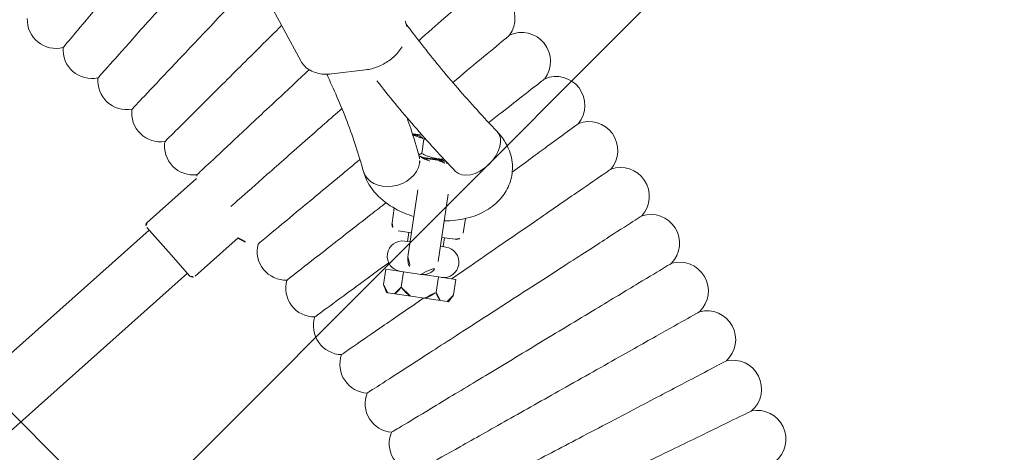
# Model space of a CAD drawing. Header units: metres. Extents: x 5509548 to 5517943, y 5680530 to 5684871.
# Tile 62 of 256: x 5516088.841 to 5516089.114, y 5683298.12 to 5683298.239. Entities that reach past the tile are written whole.
import ezdxf
from ezdxf import colors
from ezdxf.entities.mleader import LeaderData, LeaderLine
from ezdxf.math import Vec2, Vec3

# ---------------------------------------------------------------- set-up
doc = ezdxf.new("R2010")
doc.units = ezdxf.units.M
doc.layers.get('0').update_dxf_attribs({"linetype": 'CONTINUOUS', "lineweight": 18})
for name, color, linetype in [('A-Nawierzchnie', 41, 'CONTINUOUS'), ('A-Plac-Zabaw', 81, 'CONTINUOUS'), ('org', 1, 'CONTINUOUS')]:
    doc.layers.add(name, color=color, linetype=linetype)
doc.styles.get("Standard").update_dxf_attribs({"font": 'simplex.shx'})

# ---------------------------------------------------------------- blocks, each defined once
blk = doc.blocks.new('Bocianie gniazdo-Junior')
at = {"lineweight": 0}
for p, q in [((28.85385751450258, 37.04986293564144), (26.8783309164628, 39.69598232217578)), ((29.76165478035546, 36.81514665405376), (30.67303381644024, 37.06409589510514)), ((32.23768096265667, 35.49569203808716), (32.22051488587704, 35.48424798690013)), ((32.23768096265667, 35.49569203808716), (32.49259127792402, 35.49569203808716)), ((32.54956117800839, 35.39569203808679), (32.54956117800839, 34.99569203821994)), ((33.0114413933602, 34.89569203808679), (32.54738843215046, 34.89569203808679)), ((32.59296888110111, 34.87569203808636), (32.60175389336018, 34.87569203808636)), ((33.01144139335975, 34.87569203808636), (32.60175389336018, 34.87569203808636)), ((33.2234444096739, 34.89569203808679), (33.0114413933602, 34.89569203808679)), ((33.24850512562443, 34.87569203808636), (33.0114413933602, 34.87569203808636)), ((32.58644139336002, 33.98254171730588), (32.58644139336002, 32.10069203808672)), ((33.43644139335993, 32.10069203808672), (33.43644139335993, 33.98254171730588)), ((25.28541018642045, 31.99969737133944), (26.46470011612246, 33.4051203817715)), ((32.0114413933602, 33.38510150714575), (32.0114413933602, 32.97569203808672)), ((34.0114413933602, 32.97569203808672), (34.0114413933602, 33.38510150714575)), ((32.58644139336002, 32.7756920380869), (32.21144139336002, 32.7756920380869)), ((32.43644139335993, 32.5256920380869), (32.58644139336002, 32.5256920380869)), ((32.5114413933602, 32.5256920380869), (32.5114413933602, 32.7756920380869)), ((33.81144139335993, 32.7756920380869), (33.43644139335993, 32.7756920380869)), ((33.43644139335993, 32.5256920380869), (33.58644139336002, 32.5256920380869)), ((33.5114413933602, 32.5256920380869), (33.5114413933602, 32.7756920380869)), ((25.37434031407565, 31.79453540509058), (20.60653498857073, 26.11248627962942)), ((25.98717586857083, 31.28030531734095), (25.29773586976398, 31.85881416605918)), ((26.81749907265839, 30.71412215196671), (27.84794859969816, 31.9421640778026)), ((32.02994593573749, 31.67569203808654), (32.52069366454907, 31.67569203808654)), ((32.02994593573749, 31.24569203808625), (32.02994593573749, 31.67569203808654)), ((32.52069366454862, 31.67569203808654), (32.89961890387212, 31.67569203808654)), ((32.52069366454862, 31.67569203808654), (32.52069366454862, 31.24569203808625)), ((32.89961890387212, 31.67569203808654), (33.01144139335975, 31.67569203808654)), ((33.01144139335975, 31.67569203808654), (33.12326388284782, 31.67569203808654)), ((33.12326388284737, 31.67569203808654), (33.50218912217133, 31.67569203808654)), ((33.50218912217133, 31.67569203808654), (33.99293685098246, 31.67569203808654)), ((33.50218912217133, 31.24569203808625), (33.50218912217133, 31.67569203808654)), ((33.99293685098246, 31.67569203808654), (33.99293685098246, 31.24569203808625)), ((26.67661586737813, 30.70179646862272), (25.98717586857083, 31.28030531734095)), ((32.13994593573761, 31.03569203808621), (32.02994593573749, 31.24569203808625)), ((33.88293685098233, 31.03569203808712), (33.99293685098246, 31.24569203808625)), ((32.17913724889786, 31.03569203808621), (32.13994593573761, 31.03569203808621)), ((32.3715023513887, 31.03569203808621), (32.17913724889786, 31.03569203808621)), ((32.81907629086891, 31.03569203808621), (32.3715023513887, 31.03569203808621)), ((32.81907629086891, 31.03569203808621), (33.20380649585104, 31.03569203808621)), ((33.65138043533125, 31.03569203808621), (33.20380649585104, 31.03569203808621)), ((33.65138043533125, 31.03569203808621), (33.84374553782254, 31.03569203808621)), ((33.88293685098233, 31.03569203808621), (33.84374553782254, 31.03569203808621)), ((21.83220609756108, 25.08402610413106), (26.60001142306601, 30.76607522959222))]:
    blk.add_line(p, q, dxfattribs=at)
for centre, radius, start, end in [((33.77687352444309, 38.95948683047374), 0.7999999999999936, 332.8160758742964, 124.8982098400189), ((34.92637193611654, 37.92447381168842), 0.8000000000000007, 331.1017901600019, 123.1839241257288), ((36.04439297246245, 36.85553625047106), 0.8000000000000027, 329.3875044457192, 121.4696384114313), ((21.96998010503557, 37.19652480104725), 0.7999999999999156, 185.9355262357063, 292.3501880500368), ((23.07202307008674, 36.51550954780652), 0.7999999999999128, 184.2212405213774, 290.6359023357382), ((37.12993585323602, 35.75363099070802), 0.8000000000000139, 327.6732187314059, 119.755352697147), ((24.15319990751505, 35.80183096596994), 0.8000000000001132, 182.5069548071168, 288.9216166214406), ((38.18202887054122, 34.61974438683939), 0.8000000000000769, 325.9589330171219, 118.0410669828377), ((25.21254281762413, 35.05612789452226), 0.8000000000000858, 180.7926690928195, 287.2073309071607), ((33.0114413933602, 34.45069203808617), 0.4250000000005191, 60.30625443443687, 119.6937455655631), ((26.24910354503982, 34.27906783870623), 0.7999999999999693, 179.0783833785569, 285.4930451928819), ((39.19973025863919, 33.4548914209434), 0.8000000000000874, 324.2446473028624, 116.3267812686), ((27.26195422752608, 33.47134637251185), 0.7999999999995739, 177.3640976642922, 184.7485213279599), ((32.21144139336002, 32.97569203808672), 0.2000000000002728, 180.0000000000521, 269.9999999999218), ((33.81144139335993, 32.97569203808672), 0.2000000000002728, 270.0000000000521, 359.9999999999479), ((40.18212903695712, 32.26011479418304), 0.8000000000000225, 322.5303615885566, 114.6124955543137), ((32.43644139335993, 32.10069203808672), 0.4249999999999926, 90, 269.9978998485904), ((33.58644139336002, 32.10069203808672), 0.4250000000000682, 270.0033937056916, 90), ((25.36201463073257, 31.93541861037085), 0.1000000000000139, 139.9999999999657, 229.9999999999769), ((33.0114413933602, 32.10069203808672), 0.4249999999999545, 180, 270), ((33.0114413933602, 32.10069203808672), 0.4249999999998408, 270, 0), ((28.25018822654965, 32.63368651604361), 0.800000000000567, 239.8146108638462, 282.0644737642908), ((29.21292093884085, 31.76683808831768), 0.7999999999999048, 173.9355262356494, 280.3501880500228), ((41.12834582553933, 31.03648399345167), 0.7999999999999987, 320.8160758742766, 112.89820983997), ((30.14929058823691, 30.87157703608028), 0.8000000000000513, 172.2212405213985, 278.6359023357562), ((26.74089462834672, 30.7784009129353), 0.0999999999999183, 229.9999999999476, 319.9999999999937), ((42.03753363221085, 29.78509433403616), 0.8000000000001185, 319.1017901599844, 111.1839241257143), ((31.05845899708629, 29.94870473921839), 0.80000000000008, 170.5069548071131, 276.9216166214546), ((42.90887861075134, 28.5070659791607), 0.7999999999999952, 317.3875044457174, 109.4696384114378), ((31.9396123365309, 28.99904729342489), 0.7999999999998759, 168.7926690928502, 275.2073309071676), ((32.79196185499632, 28.02345477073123), 0.800000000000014, 167.0783833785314, 273.4930451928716), ((33.61474458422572, 27.02280045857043), 0.8000000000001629, 165.3640976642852, 271.778759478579)]:
    blk.add_arc(centre, radius, start, end, dxfattribs=at)
at = {"lineweight": 0, "extrusion": (0, 0, -1)}
for centre, major_axis, ratio, start_param, end_param in [((34.03887250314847, 35.27117981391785), (0.4921315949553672, 0.6307190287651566), 0.6293542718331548, -2.957634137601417e-13, 3.141592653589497), ((34.03887250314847, 35.27117981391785), (0.4921315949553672, 0.6307190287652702), 0.6293542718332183, -1.048050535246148e-13, 3.141592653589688), ((31.7554140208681, 34.58661478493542), (0.7319086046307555, 0.3229702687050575), 0.7693812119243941, 0.3272954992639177, 3.141592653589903), ((31.75541402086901, 34.58661478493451), (0.7319086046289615, 0.3229702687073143), 0.7693812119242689, 2.836412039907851e-12, 0.3272954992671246)]:
    blk.add_ellipse(centre, major_axis=major_axis, ratio=ratio, start_param=start_param, end_param=end_param, dxfattribs=at)
at = {"lineweight": 0}
for centre, major_axis, ratio, start_param, end_param in [((31.75541402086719, 34.58661478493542), (-0.7319086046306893, -0.3229702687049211), 0.7693812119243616, -2.842170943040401e-14, 2.814297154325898), ((31.75541402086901, 34.58661478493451), (0.7319086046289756, 0.3229702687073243), 0.7693812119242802, -0.3272954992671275, -2.839284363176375e-12)]:
    blk.add_ellipse(centre, major_axis=major_axis, ratio=ratio, start_param=start_param, end_param=end_param, dxfattribs=at)
for points, knots in [([(24.7402931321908, 40.4473532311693), (24.42909616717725, 39.9437632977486), (24.11902077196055, 39.44198832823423), (23.5348621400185, 38.49668217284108), (23.26662369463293, 38.06260923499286), (22.80854540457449, 37.32133074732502), (22.62335613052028, 37.02165091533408), (22.36198746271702, 36.59869489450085), (22.28839533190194, 36.47960550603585), (22.27481257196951, 36.45762540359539), (22.27419326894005, 36.45662322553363), (22.27419326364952, 36.45662321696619)], [0, 0, 0, 0, 1.7768362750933, 1.7768362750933, 3.561561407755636, 3.561561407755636, 5.352037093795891, 5.352037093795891, 7.144285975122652, 7.144285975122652, 7.324569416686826, 7.324569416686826, 7.324569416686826, 7.324569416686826]), ([(25.93834624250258, 39.68200780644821), (25.61222343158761, 39.18795286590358), (25.28727598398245, 38.69567852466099), (24.67509952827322, 37.76827083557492), (24.39399564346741, 37.34241665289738), (23.91394668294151, 36.61517356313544), (23.71987523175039, 36.32116788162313), (23.44597061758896, 35.9062201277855), (23.36884880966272, 35.78938558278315), (23.35461458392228, 35.76782165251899), (23.35396557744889, 35.76683844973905), (23.3539655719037, 35.7668384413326)], [0, 0, 0, 0, 1.776836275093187, 1.776836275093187, 3.561561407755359, 3.561561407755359, 5.352037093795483, 5.352037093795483, 7.144285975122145, 7.144285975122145, 7.324569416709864, 7.324569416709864, 7.324569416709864, 7.324569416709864]), ([(33.31917732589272, 39.61562263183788), (33.3191752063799, 39.61562013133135), (33.27126801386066, 39.55910134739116), (33.05798293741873, 39.30747706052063), (32.86846620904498, 39.08389361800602), (32.44208333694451, 38.5808659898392), (32.23937851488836, 38.3417238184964), (32.01514293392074, 38.07718061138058)], [21.67347738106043, 21.67347738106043, 21.67347738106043, 21.67347738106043, 23.11543581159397, 23.11543581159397, 24.91656177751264, 24.91656177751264, 26.17400491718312, 26.17400491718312, 26.17400491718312, 26.17400491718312]), ([(27.11296747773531, 38.88116460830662), (26.77221074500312, 38.39708690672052), (26.43268211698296, 37.91475384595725), (25.79303581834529, 37.00607477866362), (25.49931812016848, 36.58882054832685), (24.99772819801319, 35.87626383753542), (24.79494828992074, 35.58819548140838), (24.50875291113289, 35.18162742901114), (24.42817046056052, 35.06715231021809), (24.41329751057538, 35.04602385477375), (24.41261938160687, 35.04506050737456), (24.41261937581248, 35.04506049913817)], [0, 0, 0, 0, 1.776836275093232, 1.776836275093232, 3.561561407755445, 3.561561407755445, 5.352037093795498, 5.352037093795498, 7.144285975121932, 7.144285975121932, 7.324569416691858, 7.324569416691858, 7.324569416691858, 7.324569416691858]), ([(31.62735765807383, 38.41791824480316), (31.61486741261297, 38.45889207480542), (31.59855349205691, 38.49832740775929), (31.56373233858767, 38.56332133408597), (31.54687520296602, 38.58983714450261), (31.52813050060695, 38.61494473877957)], [3.382685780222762, 3.382685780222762, 3.382685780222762, 3.382685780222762, 3.529283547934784, 3.529283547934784, 3.638137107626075, 3.638137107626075, 3.638137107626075, 3.638137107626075]), ([(34.48850919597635, 38.59400814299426), (34.488507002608, 38.59400570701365), (34.43893046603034, 38.5389453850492), (34.21821339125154, 38.29381423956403), (34.0220928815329, 38.07600034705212), (33.57478368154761, 37.57921315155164), (33.35701703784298, 37.3373587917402), (33.11567109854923, 37.06931697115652)], [21.67347738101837, 21.67347738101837, 21.67347738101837, 21.67347738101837, 23.11543581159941, 23.11543581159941, 24.91656177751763, 24.91656177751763, 26.21607273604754, 26.21607273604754, 26.21607273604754, 26.21607273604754]), ([(34.53100409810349, 35.90189884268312), (34.09993526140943, 36.23824923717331), (33.68230772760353, 36.58045799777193), (32.87483387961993, 37.27573936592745), (32.48498772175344, 37.62881181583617), (31.93845857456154, 38.14990165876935), (31.77043848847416, 38.31396159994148), (31.6054183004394, 38.47901396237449)], [5.623739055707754, 5.623739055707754, 5.623739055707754, 5.623739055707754, 5.670793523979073, 5.670793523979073, 5.717847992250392, 5.717847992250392, 5.739271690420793, 5.739271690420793, 5.739271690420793, 5.739271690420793]), ([(28.1866505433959, 37.94355340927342), (27.85732515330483, 37.5042491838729), (27.5303390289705, 37.06806542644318), (26.88767030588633, 36.21077627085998), (26.5816017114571, 35.80249549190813), (26.05891981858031, 35.10526299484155), (25.84761296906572, 34.82338982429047), (25.54938300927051, 34.42556540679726), (25.4654120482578, 34.31355218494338), (25.44991368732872, 34.29287811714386), (25.44920704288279, 34.29193548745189), (25.44920703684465, 34.29193547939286)], [0.1275711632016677, 0.1275711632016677, 0.1275711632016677, 0.1275711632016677, 1.776836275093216, 1.776836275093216, 3.561561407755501, 3.561561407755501, 5.352037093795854, 5.352037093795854, 7.144285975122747, 7.144285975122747, 7.324569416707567, 7.324569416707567, 7.324569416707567, 7.324569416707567]), ([(30.67303381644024, 37.06409589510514), (30.78187599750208, 37.09382686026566), (30.88975346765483, 37.13907211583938), (31.09357148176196, 37.25572267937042), (31.18946534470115, 37.32715670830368), (31.35974208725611, 37.48920340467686), (31.43410586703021, 37.57979236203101), (31.52779680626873, 37.73029848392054), (31.55704107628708, 37.78656042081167), (31.58101360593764, 37.84372082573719)], [1.570796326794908, 1.570796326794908, 1.570796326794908, 1.570796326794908, 1.900683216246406, 1.900683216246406, 2.231074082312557, 2.231074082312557, 2.561465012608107, 2.561465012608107, 2.749201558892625, 2.749201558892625, 2.749201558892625, 2.749201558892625]), ([(35.62675563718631, 37.53786978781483), (35.62675337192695, 37.53786741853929), (35.5755518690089, 37.48431484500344), (35.34760036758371, 37.24589626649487), (35.14505163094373, 37.03404689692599), (34.69742073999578, 36.56586169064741), (34.49131892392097, 36.35029609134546), (34.26389798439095, 36.11243243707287)], [21.67347738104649, 21.67347738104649, 21.67347738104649, 21.67347738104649, 23.11543581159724, 23.11543581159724, 24.91656177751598, 24.91656177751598, 26.11982788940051, 26.11982788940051, 26.11982788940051, 26.11982788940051]), ([(28.85385751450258, 37.04986293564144), (28.89085498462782, 37.00030666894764), (28.93523379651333, 36.95628915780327), (29.03570050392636, 36.88189112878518), (29.09175201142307, 36.85150383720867), (29.21204261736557, 36.80536157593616), (29.27627448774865, 36.78958411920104), (29.40972994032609, 36.77260235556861), (29.47895974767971, 36.77138787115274), (29.61947678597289, 36.78297890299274), (29.690767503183, 36.79578332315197), (29.76165478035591, 36.81514665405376)], [0.4965444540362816, 0.4965444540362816, 0.4965444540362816, 0.4965444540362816, 0.7113948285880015, 0.7113948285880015, 0.9262452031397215, 0.9262452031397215, 1.141095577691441, 1.141095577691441, 1.355945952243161, 1.355945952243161, 1.570796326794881, 1.570796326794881, 1.570796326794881, 1.570796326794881]), ([(29.12080420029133, 36.84116853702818), (28.84226510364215, 36.49189155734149), (28.56737879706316, 36.14719503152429), (27.95802314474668, 35.38308721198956), (27.63987762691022, 34.98414535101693), (27.09657163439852, 34.30286118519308), (26.87692699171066, 34.02743551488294), (26.5669294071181, 33.63871083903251), (26.47964510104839, 33.52925978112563), (26.46353520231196, 33.50905860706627), (26.46280067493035, 33.50813753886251), (26.46280066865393, 33.50813753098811)], [0.4291723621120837, 0.4291723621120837, 0.4291723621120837, 0.4291723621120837, 1.776836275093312, 1.776836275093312, 3.56156140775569, 3.56156140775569, 5.352037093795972, 5.352037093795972, 7.144285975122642, 7.144285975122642, 7.324569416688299, 7.324569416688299, 7.324569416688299, 7.324569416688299]), ([(29.62051579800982, 36.78540662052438), (29.74920081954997, 36.59508540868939), (29.87313674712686, 36.40380480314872), (30.12471893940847, 35.99808309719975), (30.25123884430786, 35.78343703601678), (30.49237199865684, 35.35223003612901), (30.60698528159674, 35.13566914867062), (30.82423834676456, 34.70086370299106), (30.92687817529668, 34.48261918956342), (31.02350541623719, 34.2636445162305)], [2.753362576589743, 2.753362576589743, 2.753362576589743, 2.753362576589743, 2.782754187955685, 2.782754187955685, 2.815421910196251, 2.815421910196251, 2.848089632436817, 2.848089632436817, 2.880757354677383, 2.880757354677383, 2.880757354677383, 2.880757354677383]), ([(33.54674090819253, 34.64046078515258), (33.09585496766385, 34.9922738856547), (32.65829934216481, 35.35078211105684), (31.81796643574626, 36.07435701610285), (31.41472806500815, 36.43921211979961), (31.02530743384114, 36.80985788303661)], [5.623739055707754, 5.623739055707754, 5.623739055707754, 5.623739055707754, 5.670793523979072, 5.670793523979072, 5.717056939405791, 5.717056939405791, 5.717056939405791, 5.717056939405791]), ([(36.73289776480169, 36.44815295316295), (36.73289542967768, 36.44815065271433), (36.68011479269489, 36.39615376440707), (36.44513291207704, 36.16466116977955), (36.23633725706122, 35.95896595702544), (35.71915815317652, 35.44946653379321), (35.4317604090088, 35.16633640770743), (35.11003064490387, 34.84938406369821)], [21.67347738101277, 21.67347738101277, 21.67347738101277, 21.67347738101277, 23.11543581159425, 23.11543581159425, 24.91656177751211, 24.91656177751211, 26.48276527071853, 26.48276527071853, 26.48276527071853, 26.48276527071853]), ([(30.17629425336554, 35.90778837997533), (29.89863220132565, 35.5802149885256), (29.6248064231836, 35.25716746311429), (29.00313622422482, 34.52374849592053), (28.6731985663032, 34.13450265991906), (28.1097548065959, 33.46977666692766), (27.8819689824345, 33.20104504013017), (27.63283582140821, 32.9071287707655), (27.56564157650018, 32.82785597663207), (27.52055918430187, 32.77466976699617)], [0.4800851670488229, 0.4800851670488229, 0.4800851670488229, 0.4800851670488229, 1.776836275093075, 1.776836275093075, 3.56156140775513, 3.56156140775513, 5.352037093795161, 5.352037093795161, 6.337952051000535, 6.337952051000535, 6.337952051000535, 6.337952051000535]), ([(32.00107314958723, 35.91856177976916), (32.05067917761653, 35.82374117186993), (32.09928751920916, 35.72868923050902), (32.26676219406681, 35.39350914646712), (32.38026877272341, 35.1521883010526), (32.48732262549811, 34.90958505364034)], [2.835116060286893, 2.835116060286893, 2.835116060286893, 2.835116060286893, 2.848089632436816, 2.848089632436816, 2.880757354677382, 2.880757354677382, 2.880757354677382, 2.880757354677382]), ([(34.53100409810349, 35.90189884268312), (34.69290345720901, 35.77557351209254), (34.83995739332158, 35.61703584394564), (35.02776970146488, 35.27350257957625), (35.08443058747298, 35.1051384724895), (35.12042288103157, 34.77759493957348), (35.10915075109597, 34.62179966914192), (35.03469681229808, 34.32569495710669), (34.97078496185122, 34.18661099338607), (34.7972047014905, 33.92003441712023), (34.68196062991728, 33.79881317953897), (34.39859875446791, 33.56925624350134), (34.2240529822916, 33.47164066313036), (33.84759412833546, 33.31800399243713), (33.64416090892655, 33.26470960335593), (33.43644139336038, 33.23404960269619)], [2.482146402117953, 2.482146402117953, 2.482146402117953, 2.482146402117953, 2.822220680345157, 2.822220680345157, 3.075222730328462, 3.075222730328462, 3.292529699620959, 3.292529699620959, 3.516799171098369, 3.516799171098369, 3.782949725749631, 3.782949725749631, 4.118848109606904, 4.118848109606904, 4.473046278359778, 4.473046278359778, 4.473046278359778, 4.473046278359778]), ([(37.8059454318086, 35.32583308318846), (37.80594302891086, 35.32583085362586), (37.75163050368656, 35.27543619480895), (37.50982858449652, 35.05107680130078), (37.29497291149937, 34.85171987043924), (36.72966459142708, 34.32719040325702), (36.38704345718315, 34.00928444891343), (35.78461495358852, 33.45031248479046), (35.55635545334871, 33.2385186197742), (35.08293670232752, 32.79925021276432), (34.83917571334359, 32.57307306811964), (34.5937780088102, 32.34537727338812)], [21.67347738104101, 21.67347738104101, 21.67347738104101, 21.67347738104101, 23.11543581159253, 23.11543581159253, 24.91656177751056, 24.91656177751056, 26.69231811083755, 26.69231811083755, 27.6892699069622, 27.6892699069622, 28.69405322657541, 28.69405322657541, 28.69405322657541, 28.69405322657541]), ([(32.80320602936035, 34.81950977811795), (32.78902687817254, 34.8218050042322), (32.77508464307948, 34.82432047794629), (32.70828700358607, 34.83760609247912), (32.65951126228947, 34.85130202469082), (32.57899424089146, 34.88025540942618), (32.54635250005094, 34.89534973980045), (32.49891824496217, 34.92155719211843), (32.48288774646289, 34.93288189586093), (32.47376171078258, 34.94023189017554)], [4.97387402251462, 4.97387402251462, 4.97387402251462, 4.97387402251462, 5.030067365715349, 5.030067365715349, 5.248745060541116, 5.248745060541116, 5.452561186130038, 5.452561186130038, 5.639017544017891, 5.639017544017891, 5.639017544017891, 5.639017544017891]), ([(33.29932655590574, 34.83524581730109), (33.29496957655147, 34.83422139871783), (33.29057568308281, 34.83321671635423), (33.26474232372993, 34.82747724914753), (33.2425170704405, 34.82320701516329), (33.21967675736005, 34.81950977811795)], [4.341655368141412, 4.341655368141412, 4.341655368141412, 4.341655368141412, 4.360385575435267, 4.360385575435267, 4.450903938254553, 4.450903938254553, 4.450903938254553, 4.450903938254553]), ([(30.87769950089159, 34.58379770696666), (30.71355910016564, 34.40150132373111), (30.55198515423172, 34.22205527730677), (30.02207402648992, 33.63352934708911), (29.68063956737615, 33.25432796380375), (29.09756239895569, 32.60675516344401), (28.86183929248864, 32.34495813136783), (28.52914921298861, 31.97546836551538), (28.43547550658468, 31.87143317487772), (28.41818632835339, 31.85223159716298), (28.41739803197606, 31.85135610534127), (28.41739802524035, 31.85135609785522)], [1.02335841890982, 1.02335841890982, 1.02335841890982, 1.02335841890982, 1.77683627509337, 1.77683627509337, 3.56156140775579, 3.56156140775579, 5.352037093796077, 5.352037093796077, 7.144285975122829, 7.144285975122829, 7.324569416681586, 7.324569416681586, 7.324569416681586, 7.324569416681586]), ([(32.58644139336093, 33.23404960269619), (32.40236417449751, 33.26121993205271), (32.22165418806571, 33.30622814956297), (31.83717179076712, 33.44984990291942), (31.63628945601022, 33.55756397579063), (31.30021084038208, 33.83360926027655), (31.15883398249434, 33.99440878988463), (31.04564013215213, 34.21541793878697), (31.0342471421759, 34.23930183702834), (31.02350541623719, 34.2636445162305)], [4.951731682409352, 4.951731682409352, 4.951731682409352, 4.951731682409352, 5.265615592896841, 5.265615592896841, 5.648427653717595, 5.648427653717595, 5.98276189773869, 5.98276189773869, 6.022350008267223, 6.022350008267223, 6.022350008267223, 6.022350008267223]), ([(38.84493811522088, 34.17191480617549), (38.84493564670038, 34.17191264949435), (38.78913985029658, 34.12316533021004), (38.54073433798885, 33.90613996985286), (38.32001097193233, 33.71329977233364), (37.73926412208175, 33.20591652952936), (37.38728602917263, 32.89840253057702), (36.76840524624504, 32.3577026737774), (36.53391199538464, 32.1528320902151), (36.04756421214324, 31.72792282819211), (35.79714612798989, 31.50913913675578), (35.54504662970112, 31.28888643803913)], [21.67347738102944, 21.67347738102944, 21.67347738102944, 21.67347738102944, 23.11543581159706, 23.11543581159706, 24.9165617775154, 24.9165617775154, 26.69231811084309, 26.69231811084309, 27.68926990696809, 27.68926990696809, 28.69405322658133, 28.69405322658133, 28.69405322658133, 28.69405322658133]), ([(31.76524987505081, 33.49905140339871), (31.64114799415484, 33.36925101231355), (31.51874263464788, 33.24122504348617), (31.01392446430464, 32.71322663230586), (30.66129883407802, 32.34440913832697), (30.05911018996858, 31.71456919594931), (29.81566080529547, 31.45994110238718), (29.4720661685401, 31.10056928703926), (29.37532212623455, 30.999382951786), (29.35746626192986, 30.98070718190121), (29.35665212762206, 30.97985566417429), (29.35665212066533, 30.97985565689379)], [1.220289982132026, 1.220289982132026, 1.220289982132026, 1.220289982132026, 1.776836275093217, 1.776836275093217, 3.561561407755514, 3.561561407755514, 5.352037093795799, 5.352037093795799, 7.144285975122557, 7.144285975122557, 7.324569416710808, 7.324569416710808, 7.324569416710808, 7.324569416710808]), ([(39.84894577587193, 32.98743103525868), (39.84894324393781, 32.98742895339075), (39.79171412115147, 32.940372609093), (39.53692737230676, 32.73087554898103), (39.3105338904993, 32.54472470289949), (38.71486835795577, 32.05494186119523), (38.35384837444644, 31.75809508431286), (37.71906929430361, 31.23615133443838), (37.47855219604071, 31.03838741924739), (36.97971072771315, 30.62821765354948), (36.72285970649, 30.41702325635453), (36.46428407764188, 30.20441080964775)], [21.67347738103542, 21.67347738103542, 21.67347738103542, 21.67347738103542, 23.11543581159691, 23.11543581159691, 24.91656177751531, 24.91656177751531, 26.69231811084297, 26.69231811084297, 27.68926990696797, 27.68926990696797, 28.69405322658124, 28.69405322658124, 28.69405322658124, 28.69405322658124]), ([(32.08194472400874, 31.86626270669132), (31.79843433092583, 31.58696220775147), (31.53640063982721, 31.32881949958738), (30.9935374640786, 30.79401739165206), (30.74257972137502, 30.54678616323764), (30.38838809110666, 30.19785398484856), (30.28866031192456, 30.0996070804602), (30.27025374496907, 30.0814738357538), (30.26941450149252, 30.08064705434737), (30.26941449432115, 30.08064704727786)], [2.225480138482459, 2.225480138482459, 2.225480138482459, 2.225480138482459, 3.561561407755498, 3.561561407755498, 5.352037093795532, 5.352037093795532, 7.144285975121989, 7.144285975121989, 7.324569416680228, 7.324569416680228, 7.324569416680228, 7.324569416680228]), ([(40.81706969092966, 31.77344204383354), (40.81706709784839, 31.77344003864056), (40.75845587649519, 31.7281167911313), (40.49751595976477, 31.52633555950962), (40.26565501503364, 31.34704069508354), (39.65560400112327, 30.87529667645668), (39.28586528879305, 30.58938283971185), (38.63575612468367, 30.08666240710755), (38.38943047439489, 29.89618218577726), (37.87854185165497, 29.50111907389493), (37.61548780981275, 29.29770301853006), (37.3506675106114, 29.09292114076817)], [21.67347738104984, 21.67347738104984, 21.67347738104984, 21.67347738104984, 23.11543581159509, 23.11543581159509, 24.91656177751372, 24.91656177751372, 26.69231811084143, 26.69231811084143, 27.68926990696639, 27.68926990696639, 28.69405322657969, 28.69405322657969, 28.69405322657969, 28.69405322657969]), ([(35.54504662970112, 31.28888643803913), (35.09923953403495, 30.89939650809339), (34.65503914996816, 30.51131031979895), (33.81819916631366, 29.78018524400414), (33.43393255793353, 29.4444616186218), (32.77770973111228, 28.87113700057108), (32.51241571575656, 28.6393565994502), (32.13799044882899, 28.31223109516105), (32.03256559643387, 28.22012417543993), (32.01310753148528, 28.20312417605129), (32.01222034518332, 28.20234906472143), (32.01222033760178, 28.20234905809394)], [0, 0, 0, 0, 1.776836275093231, 1.776836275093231, 3.561561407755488, 3.561561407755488, 5.352037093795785, 5.352037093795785, 7.144285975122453, 7.144285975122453, 7.324569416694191, 7.324569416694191, 7.324569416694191, 7.324569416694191]), ([(33.18227301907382, 31.03569203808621), (32.82795084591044, 30.70692910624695), (32.50229535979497, 30.40476497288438), (31.90000778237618, 29.84592376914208), (31.64176632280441, 29.60631071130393), (31.2772947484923, 29.26813051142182), (31.1746725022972, 29.17291098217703), (31.15573170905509, 29.15533649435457), (31.15486810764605, 29.1545351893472), (31.1548681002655, 29.15453518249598)], [1.981070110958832, 1.981070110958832, 1.981070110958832, 1.981070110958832, 3.561561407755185, 3.561561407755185, 5.352037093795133, 5.352037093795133, 7.144285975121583, 7.144285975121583, 7.324569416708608, 7.324569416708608, 7.324569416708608, 7.324569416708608]), ([(41.74844325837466, 30.53103451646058), (41.74844060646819, 30.53103258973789), (41.68849975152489, 30.48748300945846), (41.42164024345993, 30.29359822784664), (41.18451938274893, 30.12131983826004), (40.56062896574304, 29.66803691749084), (40.18250249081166, 29.39331195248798), (39.5176451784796, 28.91026484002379), (39.26573147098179, 28.72723881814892), (38.74325300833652, 28.34763599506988), (38.47423141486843, 28.15218036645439), (38.20340349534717, 27.95541236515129)], [21.67347738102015, 21.67347738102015, 21.67347738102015, 21.67347738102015, 23.11543581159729, 23.11543581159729, 24.91656177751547, 24.91656177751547, 26.69231811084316, 26.69231811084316, 27.68926990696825, 27.68926990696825, 28.69405322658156, 28.69405322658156, 28.69405322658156, 28.69405322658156]), ([(36.46428407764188, 30.20441080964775), (36.00702473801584, 29.82843172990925), (35.55141338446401, 29.45380769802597), (34.69307599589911, 28.74804430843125), (34.29893804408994, 28.42396645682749), (33.6258576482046, 27.87052965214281), (33.3537485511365, 27.64678938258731), (32.969704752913, 27.33101139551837), (32.86157166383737, 27.24209953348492), (32.84161374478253, 27.22568923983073), (32.84070376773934, 27.22494101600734), (32.84070375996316, 27.22494100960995)], [0, 0, 0, 0, 1.776836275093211, 1.776836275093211, 3.561561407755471, 3.561561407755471, 5.352037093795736, 5.352037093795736, 7.144285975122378, 7.144285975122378, 7.324569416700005, 7.324569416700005, 7.324569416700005, 7.324569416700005]), ([(42.64223277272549, 29.26132057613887), (42.64223006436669, 29.2613187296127), (42.58101323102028, 29.21958179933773), (42.30847300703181, 29.03376702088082), (42.06630448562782, 28.8686593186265), (41.42913313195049, 28.43424324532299), (41.04295736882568, 28.17095306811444), (40.36394704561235, 27.7080116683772), (40.10667077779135, 27.5326036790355), (39.57307016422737, 27.16880094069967), (39.29832182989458, 26.98148069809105), (39.02172871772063, 26.7929027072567)], [21.6734773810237, 21.6734773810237, 21.6734773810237, 21.6734773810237, 23.11543581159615, 23.11543581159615, 24.91656177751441, 24.91656177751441, 26.69231811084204, 26.69231811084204, 27.68926990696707, 27.68926990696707, 28.6940532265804, 28.6940532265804, 28.6940532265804, 28.6940532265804]), ([(37.3506675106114, 29.09292114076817), (36.88236523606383, 28.73078946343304), (36.41575074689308, 28.36996292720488), (35.536684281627, 27.69019297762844), (35.1330277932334, 27.37805099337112), (34.44369232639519, 26.84499740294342), (34.16501172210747, 26.62949754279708), (33.77169316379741, 26.32534973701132), (33.66094863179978, 26.23971252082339), (33.64050872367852, 26.22390662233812), (33.63957677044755, 26.22318595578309), (33.6395767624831, 26.22318594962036)], [0, 0, 0, 0, 1.776836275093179, 1.776836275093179, 3.561561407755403, 3.561561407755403, 5.352037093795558, 5.352037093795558, 7.144285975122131, 7.144285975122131, 7.324569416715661, 7.324569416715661, 7.324569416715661, 7.324569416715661]), ([(38.20340349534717, 27.95541236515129), (37.72447747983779, 27.60745224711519), (37.24727753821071, 27.26074619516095), (36.34826887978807, 26.60757817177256), (35.93545518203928, 26.30765146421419), (35.23048169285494, 25.79545824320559), (34.9454790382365, 25.58839169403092), (34.54323779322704, 25.29614632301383), (34.42998094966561, 25.21386040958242), (34.40907734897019, 25.19867305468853), (34.40812425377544, 25.19798059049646), (34.40812424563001, 25.19798058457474)], [0, 0, 0, 0, 1.776836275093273, 1.776836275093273, 3.561561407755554, 3.561561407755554, 5.352037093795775, 5.352037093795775, 7.144285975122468, 7.144285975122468, 7.324569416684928, 7.324569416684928, 7.324569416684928, 7.324569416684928])]:
    blk.add_open_spline(points, degree=3, knots=knots, dxfattribs=at)
for points in [[(32.04494036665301, 35.88015002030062), (32.03990418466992, 35.87455677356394), (32.03486563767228, 35.86896090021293), (32.02982477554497, 35.86336245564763)], [(33.54674090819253, 34.64046078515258), (33.55490158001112, 34.63409325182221), (33.5586549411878, 34.63012563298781), (33.5586549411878, 34.63012563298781)], [(34.5937780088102, 32.34537727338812), (34.35128559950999, 32.12037719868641), (34.10928155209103, 31.89583025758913), (33.87202897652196, 31.67569203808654)]]:
    blk.add_open_spline(points, degree=3, dxfattribs=at)
for points, weights in [([(32.22978375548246, 35.46520386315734), (32.38010917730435, 35.50866003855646), (32.5495611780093, 35.39569203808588)], [1.670091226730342, 1.740131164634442, 1.569069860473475]), ([(32.59442498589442, 35.41008862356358), (32.57225837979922, 35.40325777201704), (32.54956117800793, 35.39569203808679)], [1.526009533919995, 1.516878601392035, 1.506892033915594]), ([(32.54956117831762, 34.99569203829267), (32.50797647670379, 34.96796890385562), (32.46948670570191, 34.94985828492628)], [1.506934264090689, 1.544186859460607, 1.569533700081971]), ([(33.18590455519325, 34.92572002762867), (32.88689697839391, 34.88324677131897), (32.54956117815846, 34.99569203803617)], [1.67080337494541, 1.73925376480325, 1.569069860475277]), ([(32.17913724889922, 31.03569203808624), (32.10896985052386, 31.09482820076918), (32.02994593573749, 31.24569203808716)], [1.225164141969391, 1.203508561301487, 1.151580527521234]), ([(32.52069366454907, 31.24569203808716), (32.44166974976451, 31.09482820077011), (32.37150235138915, 31.03569203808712)], [1.151580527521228, 1.203508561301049, 1.225164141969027]), ([(32.52069366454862, 31.24569203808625), (32.67874149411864, 31.09482820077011), (32.81907629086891, 31.03569203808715)], [1.151580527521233, 1.203508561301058, 1.22516414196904]), ([(33.20380649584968, 31.03569203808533), (33.34414129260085, 31.0948282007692), (33.50218912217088, 31.24569203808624)], [1.225164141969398, 1.203508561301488, 1.151580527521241]), ([(33.50218912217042, 31.24569203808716), (33.58121303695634, 31.09482820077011), (33.6513804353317, 31.03569203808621)], [1.151580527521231, 1.203508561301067, 1.225164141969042]), ([(33.84374553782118, 31.03569203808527), (33.91391293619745, 31.09482820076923), (33.99293685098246, 31.24569203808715)], [1.225164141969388, 1.203508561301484, 1.151580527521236])]:
    blk.add_rational_spline(points, weights, degree=2, dxfattribs=at)

msp = doc.modelspace()

# ---------------------------------------------------------------- hatches: boundary and pattern name
at = {"layer": 'A-Nawierzchnie', "linetype": 'ByBlock', "true_color": 0xb7e0ab, "transparency": 33554687}
h = msp.add_hatch(dxfattribs=at)
h.set_pattern_fill('ANSI37', color=9, scale=0.1, style=0)
h.set_pattern_definition([(45, (615.2743167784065, 129.3192508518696), (-0.2245064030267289, 0.2245064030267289), []), (135, (615.2743167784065, 129.3192508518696), (-0.2245064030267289, -0.2245064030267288), [])])
h.paths.add_polyline_path([(5516099.6639383, 5683319.509563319), (5516093.18050492, 5683320.492467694, 0.02400827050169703), (5516090.889116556, 5683320.728043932), (5516071.666547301, 5683321.775596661, -0.02484724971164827), (5516069.295594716, 5683322.023371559), (5516062.302756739, 5683323.108692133, -0.3638266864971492), (5516061.032989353, 5683324.559218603), (5516063.231110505, 5683324.230619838), (5516064.490548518, 5683332.646905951), (5516062.29494606, 5683332.975128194), (5516065.4430103, 5683353.379441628, 0.414213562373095), (5516062.9339508, 5683356.800643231), (5516050.08979864, 5683358.776220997, 0.4141947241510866), (5516046.668626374, 5683356.267352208), (5516042.257273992, 5683327.598946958, 0.4142317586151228), (5516044.766305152, 5683324.177561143), (5516053.343595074, 5683322.858275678, -0.02007901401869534), (5516053.579985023, 5683322.812134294), (5516052.668604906, 5683316.935679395), (5516054.150876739, 5683316.705803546), (5516053.920999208, 5683315.223525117), (5516046.954293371, 5683316.304038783), (5516046.53358273, 5683313.591470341), (5516044.962368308, 5683313.835160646), (5516043.961552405, 5683307.382313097), (5516045.532766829, 5683307.138622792), (5516044.092847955, 5683297.854620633), (5516044.241075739, 5683297.831630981), (5516044.011179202, 5683296.349353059), (5516069.871986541, 5683292.33842502), (5516070.101883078, 5683293.820702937), (5516070.250110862, 5683293.797713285), (5516071.690029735, 5683303.081715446), (5516073.26124416, 5683302.838025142), (5516074.262060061, 5683309.290872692), (5516072.690845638, 5683309.534562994), (5516073.111556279, 5683312.247131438), (5516066.144886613, 5683313.327639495), (5516066.374772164, 5683314.809910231), (5516068.140582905, 5683314.536067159), (5516068.712784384, 5683314.452779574), (5516069.444190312, 5683314.361830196), (5516070.42180041, 5683314.267207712), (5516071.256411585, 5683314.210627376), (5516075.58645081, 5683313.974792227), (5516074.85022779, 5683300.465115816), (5516082.256583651, 5683299.380121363), (5516080.796957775, 5683289.416467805), (5516090.875183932, 5683287.94005766), (5516092.610210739, 5683299.78364581), (5516076.426464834, 5683302.154484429), (5516076.852947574, 5683309.980433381), (5516087.948828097, 5683309.370979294), (5516088.305421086, 5683315.861425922), (5516090.617040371, 5683315.735451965, -0.02400827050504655), (5516092.431056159, 5683315.548954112), (5516098.599416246, 5683314.613815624), (5516098.31852322, 5683313.306826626), (5516091.99430035, 5683314.28274265), (5516090.39067605, 5683303.90295513), (5516099.094000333, 5683302.561238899), (5516096.496908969, 5683285.74680292), (5516069.794551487, 5683289.86845434), (5516048.342630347, 5683290.09877717), (5516034.965910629, 5683291.963955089), (5516037.042734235, 5683305.715577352), (5516039.999341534, 5683324.308768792), (5516043.122031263, 5683343.075807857), (5516045.796543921, 5683360.442185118), (5516068.332659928, 5683356.975872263), (5516067.979837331, 5683322.47700484), (5516099.929928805, 5683320.735853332)])
at = {"layer": 'A-Nawierzchnie', "linetype": 'ByBlock', "true_color": 0xffffc6, "transparency": 33554687}
h = msp.add_hatch(dxfattribs=at)
h.set_pattern_fill('ANSI37', scale=0.1, style=0)
h.set_pattern_definition([(45, (0, 0), (-0.2245064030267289, 0.2245064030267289), []), (135, (0, 0), (-0.2245064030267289, -0.2245064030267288), [])])
h.paths.add_polyline_path([(5516082.256583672, 5683299.380121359), (5516082.401531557, 5683300.369560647), (5516091.589262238, 5683299.023603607), (5516090.115141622, 5683288.961006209), (5516081.817906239, 5683290.176510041), (5516083.147078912, 5683299.249668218)])

# ---------------------------------------------------------------- block references
at = {"layer": 'A-Plac-Zabaw', "xscale": 0.01, "yscale": 0.01, "zscale": 0.01, "rotation": 351.6657355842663}
msp.add_blockref('Bocianie gniazdo-Junior', (5516088.579659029, 5683297.903301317), dxfattribs=at)

# ---------------------------------------------------------------- leaders
at = {"layer": 'org', "linetype": 'ByBlock'}
ml = msp.add_multileader_mtext('Standard', dxfattribs=at)
ml.set_content('')
ml.set_leader_properties()
ml.build(insert=Vec2(0, 0))
ml.multileader.update_dxf_attribs({"has_dogleg": 0, "text_right_attachment_type": 6, "dogleg_length": 0.36, "arrow_head_size": 0})
ctx = ml.context
ctx.base_point, ctx.char_height, ctx.arrow_head_size, ctx.landing_gap_size, ctx.plane_origin, ctx.plane_x_axis, ctx.plane_y_axis = Vec3(5516095.88688147, 5683282.392636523), 0.18, 0, 0.09, Vec3(-3106245.055154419, 5666210.726924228), Vec3(0.7598800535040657, -0.650063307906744), Vec3(0.650063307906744, 0.7598800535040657)
ctx.right_attachment = 6
notes = []
notes.append((ctx, [(0, (1, 1, 0), (5516096.160438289, 5683282.158613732), (-0.7598800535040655, 0.650063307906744), 0.3599999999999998, [(0, [(5516078.683667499, 5683310.803375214), (5516078.773770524, 5683310.141332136), (5516095.688689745, 5683284.253976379)], 256, [])])]))
ctx.mtext, ml.multileader.dxf.content_type = None, 0
for ctx, leaders in notes:
    for number, flags, end, landing, length, lines in leaders:
        leader = LeaderData()
        leader.index, (leader.has_last_leader_line, leader.has_dogleg_vector, leader.attachment_direction) = number, flags
        leader.last_leader_point, leader.dogleg_vector, leader.dogleg_length = Vec3(end), Vec3(landing), length
        for number, points, colour, breaks in lines:
            line = LeaderLine()
            line.index, line.vertices, line.color, line.breaks = number, Vec3.list(points), colors.encode_raw_color(colour), breaks
            leader.lines.append(line)
        ctx.leaders.append(leader)

doc.saveas('drawing.dxf')
